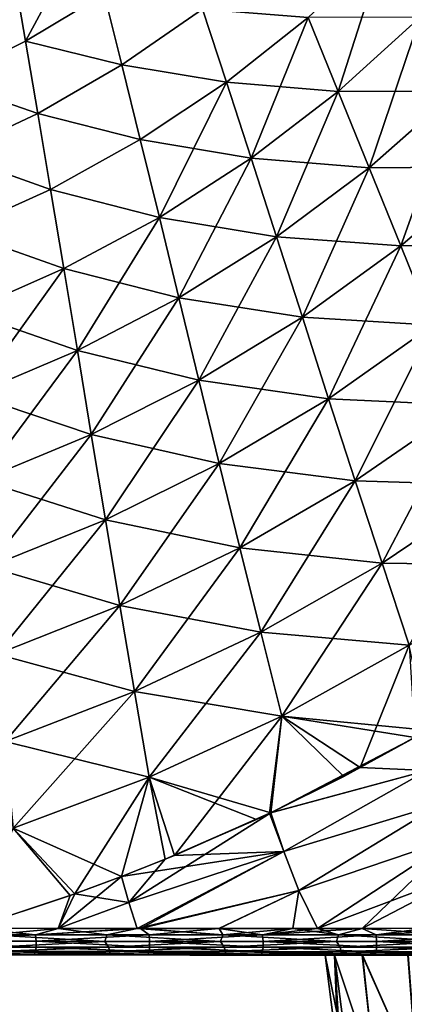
# Model space of a CAD drawing. Header units: metres. Extents: x -155 to 25, y -152 to 27.
# Tile 94 of 124: x -26 to -19, y -108 to -90. Entities that reach past the tile are written whole.
import ezdxf

# ---------------------------------------------------------------- set-up
doc = ezdxf.new("R2010")
doc.units = ezdxf.units.M
doc.layers.add('solid_12_401_052_XXX', color=7, linetype='CONTINUOUS')

msp = doc.modelspace()

# ---------------------------------------------------------------- linework, layer by layer
at = {"layer": 'solid_12_401_052_XXX'}
for points in [[(-26.153503, -90.334969, 16.699936), (-24.992615, -88.176292, 15.679651), (-26.373281, -89.04982, 15.660057)], [(-26.373262, -89.049866, -15.656529), (-24.992613, -88.176361, -15.676119), (-26.153252, -90.334892, -16.696411)], [(-26.153503, -90.334969, 16.699936), (-24.673981, -89.443642, 16.720596), (-24.992615, -88.176292, 15.679651)], [(-24.992613, -88.176361, -15.676119), (-24.673765, -89.443573, -16.717066), (-26.153252, -90.334892, -16.696411)], [(-20.835688, -89.886864, -18.491779), (-19.39435, -88.53334, -18.514198), (-20.268278, -91.281342, -19.178766)], [(-19.39435, -88.53334, -18.514198), (-18.729336, -89.88385, -19.204287), (-20.268278, -91.281342, -19.178766)], [(-27.678875, -91.090172, 16.680666), (-26.153503, -90.334969, 16.699936), (-26.373281, -89.04982, 15.660057)], [(-26.373262, -89.049866, -15.656529), (-26.153252, -90.334892, -16.696411), (-27.678585, -91.090103, -16.677147)], [(-24.340488, -90.78363, 17.643534), (-24.673981, -89.443642, 16.720596), (-26.153503, -90.334969, 16.699936)], [(-26.153252, -90.334892, -16.696411), (-24.673765, -89.443573, -16.717066), (-24.340298, -90.783592, -17.640001)], [(-24.340488, -90.78363, 17.643534), (-22.824018, -89.731651, 17.666504), (-24.673981, -89.443642, 16.720596)], [(-24.673765, -89.443573, -16.717066), (-22.823862, -89.731621, -17.662968), (-24.340298, -90.783592, -17.640001)], [(-22.373325, -91.108047, 18.470766), (-22.824018, -89.731651, 17.666504), (-24.340488, -90.78363, 17.643534)], [(-24.340298, -90.783592, -17.640001), (-22.823862, -89.731621, -17.662968), (-22.37335, -91.108162, -18.467224)], [(-22.373325, -91.108047, 18.470766), (-20.835651, -89.886719, 18.495327), (-22.824018, -89.731651, 17.666504)], [(-22.823862, -89.731621, -17.662968), (-20.835688, -89.886864, -18.491779), (-22.37335, -91.108162, -18.467224)], [(-22.37335, -91.108162, -18.467224), (-20.835688, -89.886864, -18.491779), (-21.908606, -92.541168, -19.150421)], [(-20.268198, -91.281158, 19.18232), (-20.835651, -89.886719, 18.495327), (-22.373325, -91.108047, 18.470766)], [(-20.835688, -89.886864, -18.491779), (-20.268278, -91.281342, -19.178766), (-21.908606, -92.541168, -19.150421)], [(-20.268198, -91.281158, 19.18232), (-18.729252, -89.883629, 19.207846), (-20.835651, -89.886719, 18.495327)], [(-20.268278, -91.281342, -19.178766), (-18.729336, -89.88385, -19.204287), (-19.686924, -92.719727, -19.752466)], [(-18.048786, -91.276329, 19.785606), (-18.729252, -89.883629, 19.207846), (-20.268198, -91.281158, 19.18232)], [(-18.729336, -89.88385, -19.204287), (-18.04883, -91.276505, -19.782043), (-19.686924, -92.719727, -19.752466)], [(-25.922987, -91.696175, 17.620487), (-26.153503, -90.334969, 16.699936), (-27.678875, -91.090172, 16.680666)], [(-27.678585, -91.090103, -16.677147), (-26.153252, -90.334892, -16.696411), (-25.92276, -91.696121, -17.616961)], [(-25.922987, -91.696175, 17.620487), (-24.340488, -90.78363, 17.643534), (-26.153503, -90.334969, 16.699936)], [(-26.153252, -90.334892, -16.696411), (-24.340298, -90.783592, -17.640001), (-25.92276, -91.696121, -17.616961)], [(-23.993874, -92.190315, 18.444691), (-24.340488, -90.78363, 17.643534), (-25.922987, -91.696175, 17.620487)], [(-25.92276, -91.696121, -17.616961), (-24.340298, -90.783592, -17.640001), (-23.993881, -92.190407, -18.441153)], [(-23.993874, -92.190315, 18.444691), (-22.373325, -91.108047, 18.470766), (-24.340488, -90.78363, 17.643534)], [(-24.340298, -90.783592, -17.640001), (-22.37335, -91.108162, -18.467224), (-23.993881, -92.190407, -18.441153)], [(-27.551542, -92.466667, 17.598112), (-25.922987, -91.696175, 17.620487), (-27.678875, -91.090172, 16.680666)], [(-27.678585, -91.090103, -16.677147), (-25.92276, -91.696121, -17.616961), (-27.551279, -92.466621, -17.594593)], [(-23.993881, -92.190407, -18.441153), (-22.37335, -91.108162, -18.467224), (-23.635773, -93.656342, -19.119783)], [(-21.908533, -92.541016, 19.153969), (-22.373325, -91.108047, 18.470766), (-23.993874, -92.190315, 18.444691)], [(-22.37335, -91.108162, -18.467224), (-21.908606, -92.541168, -19.150421), (-23.635773, -93.656342, -19.119783)], [(-21.908533, -92.541016, 19.153969), (-20.268198, -91.281158, 19.18232), (-22.373325, -91.108047, 18.470766)], [(-21.908606, -92.541168, -19.150421), (-20.268278, -91.281342, -19.178766), (-21.431747, -94.019958, -19.719402)], [(-19.686893, -92.719574, 19.756023), (-20.268198, -91.281158, 19.18232), (-21.908533, -92.541016, 19.153969)], [(-20.268278, -91.281342, -19.178766), (-19.686924, -92.719727, -19.752466), (-21.431747, -94.019958, -19.719402)], [(-19.686893, -92.719574, 19.756023), (-18.048786, -91.276329, 19.785606), (-20.268198, -91.281158, 19.18232)], [(-19.094069, -94.191368, -20.220366), (-19.686924, -92.719727, -19.752466), (-18.04883, -91.276505, -19.782043)], [(-17.355469, -92.70105, 20.257999), (-18.048786, -91.276329, 19.785606), (-19.686893, -92.719574, 19.756023)], [(-19.094069, -94.191368, -20.220366), (-18.04883, -91.276505, -19.782043), (-17.355516, -92.701241, -20.254433)], [(-25.682852, -93.127251, 18.417727), (-25.922987, -91.696175, 17.620487), (-27.551542, -92.466667, 17.598112)], [(-27.551279, -92.466621, -17.594593), (-25.92276, -91.696121, -17.616961), (-25.682842, -93.127327, -18.414196)], [(-25.682852, -93.127251, 18.417727), (-23.993874, -92.190315, 18.444691), (-25.922987, -91.696175, 17.620487)], [(-25.92276, -91.696121, -17.616961), (-23.993881, -92.190407, -18.441153), (-25.682842, -93.127327, -18.414196)], [(-23.635712, -93.656212, 19.123323), (-23.993874, -92.190315, 18.444691), (-25.682852, -93.127251, 18.417727)], [(-25.682842, -93.127327, -18.414196), (-23.993881, -92.190407, -18.441153), (-23.635773, -93.656342, -19.119783)], [(-23.635712, -93.656212, 19.123323), (-21.908533, -92.541016, 19.153969), (-23.993874, -92.190315, 18.444691)], [(-27.418526, -93.916428, 18.390594), (-25.682852, -93.127251, 18.417727), (-27.551542, -92.466667, 17.598112)], [(-27.551279, -92.466621, -17.594593), (-25.682842, -93.127327, -18.414196), (-27.418495, -93.916489, -18.38707)], [(-23.635773, -93.656342, -19.119783), (-21.908606, -92.541168, -19.150421), (-23.267704, -95.170082, -19.6833)], [(-21.43173, -94.019829, 19.722954), (-21.908533, -92.541016, 19.153969), (-23.635712, -93.656212, 19.123323)], [(-21.908606, -92.541168, -19.150421), (-21.431747, -94.019958, -19.719402), (-23.267704, -95.170082, -19.6833)], [(-21.43173, -94.019829, 19.722954), (-19.686893, -92.719574, 19.756023), (-21.908533, -92.541016, 19.153969)], [(-20.944942, -95.533272, -20.18224), (-21.431747, -94.019958, -19.719402), (-19.686924, -92.719727, -19.752466)], [(-19.094032, -94.191208, 20.223927), (-19.686893, -92.719574, 19.756023), (-21.43173, -94.019829, 19.722954)], [(-20.944942, -95.533272, -20.18224), (-19.686924, -92.719727, -19.752466), (-19.094069, -94.191368, -20.220366)], [(-19.094032, -94.191208, 20.223927), (-17.355469, -92.70105, 20.257999), (-19.686893, -92.719574, 19.756023)], [(-19.094069, -94.191368, -20.220366), (-17.355516, -92.701241, -20.254433), (-18.491638, -95.685638, -20.58914)], [(-16.651482, -94.147713, 20.63122), (-17.355469, -92.70105, 20.257999), (-19.094032, -94.191208, 20.223927)], [(-25.434128, -94.620384, 19.090937), (-25.682852, -93.127251, 18.417727), (-27.418526, -93.916428, 18.390594)], [(-27.418495, -93.916489, -18.38707), (-25.682842, -93.127327, -18.414196), (-25.434174, -94.620491, -19.087402)], [(-25.434128, -94.620384, 19.090937), (-23.635712, -93.656212, 19.123323), (-25.682852, -93.127251, 18.417727)], [(-25.682842, -93.127327, -18.414196), (-23.635773, -93.656342, -19.119783), (-25.434174, -94.620491, -19.087402)], [(-25.434174, -94.620491, -19.087402), (-23.635773, -93.656342, -19.119783), (-25.178057, -96.16362, -19.64463)], [(-23.267706, -95.169975, 19.686844), (-23.635712, -93.656212, 19.123323), (-25.434128, -94.620384, 19.090937)], [(-23.635773, -93.656342, -19.119783), (-23.267704, -95.170082, -19.6833), (-25.178057, -96.16362, -19.64463)], [(-23.267706, -95.169975, 19.686844), (-21.43173, -94.019829, 19.722954), (-23.635712, -93.656212, 19.123323)], [(-27.280296, -95.431282, 19.057486), (-25.434128, -94.620384, 19.090937), (-27.418526, -93.916428, 18.390594)], [(-27.418495, -93.916489, -18.38707), (-25.434174, -94.620491, -19.087402), (-27.280325, -95.431374, -19.053957)], [(-20.944921, -95.533142, 20.185795), (-21.43173, -94.019829, 19.722954), (-23.267706, -95.169975, 19.686844)], [(-22.891523, -96.719696, -20.140434), (-23.267704, -95.170082, -19.6833), (-21.431747, -94.019958, -19.719402)], [(-22.891523, -96.719696, -20.140434), (-21.431747, -94.019958, -19.719402), (-20.944942, -95.533272, -20.18224)], [(-20.944921, -95.533142, 20.185795), (-19.094032, -94.191208, 20.223927), (-21.43173, -94.019829, 19.722954)], [(-20.944942, -95.533272, -20.18224), (-19.094069, -94.191368, -20.220366), (-20.449854, -97.069939, -20.546152)], [(-18.491585, -95.685463, 20.592709), (-19.094032, -94.191208, 20.223927), (-20.944921, -95.533142, 20.185795)], [(-19.094069, -94.191368, -20.220366), (-18.491638, -95.685638, -20.58914), (-20.449854, -97.069939, -20.546152)], [(-18.491585, -95.685463, 20.592709), (-16.651482, -94.147713, 20.63122), (-19.094032, -94.191208, 20.223927)], [(-27.280325, -95.431374, -19.053957), (-25.434174, -94.620491, -19.087402), (-27.137604, -96.99855, -19.604042)], [(-25.17808, -96.163536, 19.648167), (-25.434128, -94.620384, 19.090937), (-27.280296, -95.431282, 19.057486)], [(-25.434174, -94.620491, -19.087402), (-25.178057, -96.16362, -19.64463), (-27.137604, -96.99855, -19.604042)], [(-25.17808, -96.163536, 19.648167), (-23.267706, -95.169975, 19.686844), (-25.434128, -94.620384, 19.090937)], [(-22.891521, -96.719589, 20.143982), (-23.267706, -95.169975, 19.686844), (-25.17808, -96.163536, 19.648167)], [(-24.915976, -97.744087, -20.095358), (-25.178057, -96.16362, -19.64463), (-23.267704, -95.170082, -19.6833)], [(-24.915976, -97.744087, -20.095358), (-23.267704, -95.170082, -19.6833), (-22.891523, -96.719696, -20.140434)], [(-22.891521, -96.719589, 20.143982), (-20.944921, -95.533142, 20.185795), (-23.267706, -95.169975, 19.686844)], [(-27.13765, -96.998482, 19.607573), (-25.17808, -96.163536, 19.648167), (-27.280296, -95.431282, 19.057486)], [(-22.891523, -96.719696, -20.140434), (-20.944942, -95.533272, -20.18224), (-22.508591, -98.293434, -20.499012)], [(-20.44982, -97.069786, 20.549713), (-20.944921, -95.533142, 20.185795), (-22.891521, -96.719589, 20.143982)], [(-20.944942, -95.533272, -20.18224), (-20.449854, -97.069939, -20.546152), (-22.508591, -98.293434, -20.499012)], [(-20.44982, -97.069786, 20.549713), (-18.491585, -95.685463, 20.592709), (-20.944921, -95.533142, 20.185795)], [(-20.449854, -97.069939, -20.546152), (-18.491638, -95.685638, -20.58914), (-19.948229, -98.619324, -20.817322)], [(-17.881571, -97.192276, 20.868057), (-18.491585, -95.685463, 20.592709), (-20.44982, -97.069786, 20.549713)], [(-18.491638, -95.685638, -20.58914), (-17.881622, -97.192459, -20.864485), (-19.948229, -98.619324, -20.817322)], [(-24.915997, -97.743996, 20.098898), (-25.17808, -96.163536, 19.648167), (-27.13765, -96.998482, 19.607573)], [(-26.9914, -98.604607, -20.047632), (-27.137604, -96.99855, -19.604042), (-25.178057, -96.16362, -19.64463)], [(-26.9914, -98.604607, -20.047632), (-25.178057, -96.16362, -19.64463), (-24.915976, -97.744087, -20.095358)], [(-24.915997, -97.743996, 20.098898), (-22.891521, -96.719589, 20.143982), (-25.17808, -96.163536, 19.648167)], [(-22.508579, -98.293312, 20.502563), (-22.891521, -96.719589, 20.143982), (-24.915997, -97.743996, 20.098898)], [(-24.915976, -97.744087, -20.095358), (-22.891523, -96.719696, -20.140434), (-24.648943, -99.34948, -20.448078)], [(-22.891523, -96.719696, -20.140434), (-22.508591, -98.293434, -20.499012), (-24.648943, -99.34948, -20.448078)], [(-22.508579, -98.293312, 20.502563), (-20.44982, -97.069786, 20.549713), (-22.891521, -96.719589, 20.143982)], [(-26.991446, -98.604538, 20.051165), (-24.915997, -97.743996, 20.098898), (-27.13765, -96.998482, 19.607573)], [(-22.508591, -98.293434, -20.499012), (-20.449854, -97.069939, -20.546152), (-22.120363, -99.880074, -20.765745)], [(-19.948195, -98.619171, 20.820887), (-20.44982, -97.069786, 20.549713), (-22.508579, -98.293312, 20.502563)], [(-20.449854, -97.069939, -20.546152), (-19.948229, -98.619324, -20.817322), (-22.120363, -99.880074, -20.765745)], [(-19.948195, -98.619171, 20.820887), (-17.881571, -97.192276, 20.868057), (-20.44982, -97.069786, 20.549713)], [(-19.948229, -98.619324, -20.817322), (-17.881622, -97.192459, -20.864485), (-19.441757, -100.170845, -21.001883)], [(-17.265907, -98.701599, 21.055616), (-17.881571, -97.192276, 20.868057), (-19.948195, -98.619171, 20.820887)], [(-17.881622, -97.192459, -20.864485), (-17.265942, -98.701775, -21.052038), (-19.441757, -100.170845, -21.001883)], [(-24.648956, -99.34938, 20.451624), (-24.915997, -97.743996, 20.098898), (-26.991446, -98.604538, 20.051165)], [(-26.9914, -98.604607, -20.047632), (-24.915976, -97.744087, -20.095358), (-26.842329, -100.236458, -20.393965)], [(-24.915976, -97.744087, -20.095358), (-24.648943, -99.34948, -20.448078), (-26.842329, -100.236458, -20.393965)], [(-24.648956, -99.34938, 20.451624), (-22.508579, -98.293312, 20.502563), (-24.915997, -97.743996, 20.098898)], [(-22.120352, -99.879951, 20.769302), (-22.508579, -98.293312, 20.502563), (-24.648956, -99.34938, 20.451624)], [(-24.648943, -99.34948, -20.448078), (-22.508591, -98.293434, -20.499012), (-24.378067, -100.967979, -20.710089)], [(-22.508591, -98.293434, -20.499012), (-22.120363, -99.880074, -20.765745), (-24.378067, -100.967979, -20.710089)], [(-22.120352, -99.879951, 20.769302), (-19.948195, -98.619171, 20.820887), (-22.508579, -98.293312, 20.502563)], [(-26.842373, -100.236382, 20.397501), (-24.648956, -99.34938, 20.451624), (-26.991446, -98.604538, 20.051165)], [(-22.120363, -99.880074, -20.765745), (-19.948229, -98.619324, -20.817322), (-21.728252, -101.468468, -20.947302)], [(-19.44174, -100.1707, 21.005451), (-19.948195, -98.619171, 20.820887), (-22.120352, -99.879951, 20.769302)], [(-19.948229, -98.619324, -20.817322), (-19.441757, -100.170845, -21.001883), (-21.728252, -101.468468, -20.947302)], [(-19.44174, -100.1707, 21.005451), (-17.265907, -98.701599, 21.055616), (-19.948195, -98.619171, 20.820887)], [(-19.441757, -100.170845, -21.001883), (-17.265942, -98.701775, -21.052038), (-18.932507, -101.714699, -21.106094)], [(-16.647001, -100.204277, 21.161097), (-17.265907, -98.701599, 21.055616), (-19.44174, -100.1707, 21.005451)], [(-24.378082, -100.967873, 20.713638), (-24.648956, -99.34938, 20.451624), (-26.842373, -100.236382, 20.397501)], [(-26.842329, -100.236458, -20.393965), (-24.648943, -99.34948, -20.448078), (-26.691095, -101.88163, -20.65097)], [(-24.648943, -99.34948, -20.448078), (-24.378067, -100.967979, -20.710089), (-26.691095, -101.88163, -20.65097)], [(-24.378082, -100.967873, 20.713638), (-22.120352, -99.879951, 20.769302), (-24.648956, -99.34938, 20.451624)], [(-21.728254, -101.468346, 20.950863), (-22.120352, -99.879951, 20.769302), (-24.378082, -100.967873, 20.713638)], [(-24.378067, -100.967979, -20.710089), (-22.120363, -99.880074, -20.765745), (-24.104433, -102.58783, -20.888636)], [(-22.120363, -99.880074, -20.765745), (-21.728252, -101.468468, -20.947302), (-24.104433, -102.58783, -20.888636)], [(-21.728254, -101.468346, 20.950863), (-19.44174, -100.1707, 21.005451), (-22.120352, -99.879951, 20.769302)], [(-26.691139, -101.881546, 20.65451), (-24.378082, -100.967873, 20.713638), (-26.842373, -100.236382, 20.397501)], [(-18.932529, -101.714577, 21.109667), (-19.44174, -100.1707, 21.005451), (-21.728254, -101.468346, 20.950863)], [(-21.728252, -101.468468, -20.947302), (-19.441757, -100.170845, -21.001883), (-21.333952, -103.048126, -21.05052)], [(-19.441757, -100.170845, -21.001883), (-18.932507, -101.714699, -21.106094), (-21.333952, -103.048126, -21.05052)], [(-18.932529, -101.714577, 21.109667), (-16.647001, -100.204277, 21.161097), (-19.44174, -100.1707, 21.005451)], [(-24.104458, -102.587723, 20.892189), (-24.378082, -100.967873, 20.713638), (-26.691139, -101.881546, 20.65451)], [(-26.691095, -101.88163, -20.65097), (-24.378067, -100.967979, -20.710089), (-26.538403, -103.527725, -20.826519)], [(-24.378067, -100.967979, -20.710089), (-24.104433, -102.58783, -20.888636), (-26.538403, -103.527725, -20.826519)], [(-24.104458, -102.587723, 20.892189), (-21.728254, -101.468346, 20.950863), (-24.378082, -100.967873, 20.713638)], [(-21.333986, -103.048019, 21.054085), (-21.728254, -101.468346, 20.950863), (-24.104458, -102.587723, 20.892189)], [(-24.104433, -102.58783, -20.888636), (-21.728252, -101.468468, -20.947302), (-23.829306, -104.197792, -20.991161)], [(-21.728252, -101.468468, -20.947302), (-21.333952, -103.048126, -21.05052), (-23.829306, -104.197792, -20.991161)], [(-21.333986, -103.048019, 21.054085), (-18.932529, -101.714577, 21.109667), (-21.728254, -101.468346, 20.950863)], [(-18.600487, -103.316216, 21.132744), (-18.932529, -101.714577, 21.109667), (-21.333986, -103.048019, 21.054085)], [(-19.854832, -104.019485, -21.105888), (-21.333952, -103.048126, -21.05052), (-18.932507, -101.714699, -21.106094)], [(-18.827959, -103.448555, -21.127895), (-19.854832, -104.019485, -21.105888), (-18.932507, -101.714699, -21.106094)], [(-26.538452, -103.527641, 20.830063), (-24.104458, -102.587723, 20.892189), (-26.691139, -101.881546, 20.65451)], [(-23.829353, -104.197693, 20.994719), (-24.104458, -102.587723, 20.892189), (-26.538452, -103.527641, 20.830063)], [(-26.538403, -103.527725, -20.826519), (-24.104433, -102.58783, -20.888636), (-26.385031, -105.162704, -20.92869)], [(-24.104433, -102.58783, -20.888636), (-23.829306, -104.197792, -20.991161), (-26.385031, -105.162704, -20.92869)], [(-23.829353, -104.197693, 20.994719), (-21.333986, -103.048019, 21.054085), (-24.104458, -102.587723, 20.892189)], [(-21.539621, -104.868965, 21.06941), (-21.333986, -103.048019, 21.054085), (-23.829353, -104.197693, 20.994719)], [(-23.351358, -105.673706, -21.02969), (-23.829306, -104.197792, -20.991161), (-21.333952, -103.048126, -21.05052)], [(-21.562584, -104.879906, -21.068911), (-23.351358, -105.673706, -21.02969), (-21.333952, -103.048126, -21.05052)], [(-21.541483, -104.869911, -21.06937), (-21.562584, -104.879906, -21.068911), (-21.333952, -103.048126, -21.05052)], [(-19.854832, -104.019485, -21.105888), (-21.541483, -104.869911, -21.06937), (-21.333952, -103.048126, -21.05052)], [(-21.539621, -104.868965, 21.06941), (-20.166636, -104.184486, 21.099173), (-21.333986, -103.048019, 21.054085)], [(-18.82975, -103.449577, 21.127857), (-18.600487, -103.316216, 21.132744), (-21.333986, -103.048019, 21.054085)], [(-20.166636, -104.184486, 21.099173), (-18.82975, -103.449577, 21.127857), (-21.333986, -103.048019, 21.054085)], [(-21.539621, -104.868965, 21.06941), (-18.82975, -103.449577, 21.127857), (-20.166636, -104.184486, 21.099173)], [(-18.596621, -104.071327, 21.130922), (-18.82975, -103.449577, 21.127857), (-21.539621, -104.868965, 21.06941)], [(-18.596498, -104.071251, -21.130926), (-19.854832, -104.019485, -21.105888), (-18.827959, -103.448555, -21.127895)], [(-26.38509, -105.162621, 20.932238), (-23.829353, -104.197693, 20.994719), (-26.538452, -103.527641, 20.830063)], [(-18.596498, -104.071251, -21.130926), (-21.541483, -104.869911, -21.06937), (-19.854832, -104.019485, -21.105888)], [(-24.347164, -106.071899, 21.007648), (-23.829353, -104.197693, 20.994719), (-26.38509, -105.162621, 20.932238)], [(-25.224533, -106.398323, -20.988108), (-26.385031, -105.162704, -20.92869), (-23.829306, -104.197792, -20.991161)], [(-24.346149, -106.071472, -21.007671), (-25.224533, -106.398323, -20.988108), (-23.829306, -104.197792, -20.991161)], [(-24.347164, -106.071899, 21.007648), (-23.526058, -105.745758, 21.025835), (-23.829353, -104.197693, 20.994719)], [(-23.351358, -105.673706, -21.02969), (-24.346149, -106.071472, -21.007671), (-23.829306, -104.197792, -20.991161)], [(-21.809452, -104.995689, 21.063526), (-21.539621, -104.868965, 21.06941), (-23.829353, -104.197693, 20.994719)], [(-23.526058, -105.745758, 21.025835), (-21.809452, -104.995689, 21.063526), (-23.829353, -104.197693, 20.994719)], [(-21.294939, -105.598282, -21.073376), (-21.541483, -104.869911, -21.06937), (-18.596498, -104.071251, -21.130926)], [(-18.596621, -104.071327, 21.130922), (-21.539621, -104.868965, 21.06941), (-21.295097, -105.598351, 21.073374)], [(-18.333115, -104.699982, 21.132782), (-18.596621, -104.071327, 21.130922), (-21.295097, -105.598351, 21.073374)], [(-21.294939, -105.598282, -21.073376), (-18.596498, -104.071251, -21.130926), (-18.333, -104.699883, -21.132786)], [(-18.333115, -104.699982, 21.132782), (-21.295097, -105.598351, 21.073374), (-21.011366, -106.333145, 21.076853)], [(-21.011219, -106.333054, -21.076857), (-21.294939, -105.598282, -21.073376), (-18.333, -104.699883, -21.132786)], [(-18.027859, -105.322929, 21.13645), (-18.333115, -104.699982, 21.132782), (-21.011366, -106.333145, 21.076853)], [(-21.011219, -106.333054, -21.076857), (-18.333, -104.699883, -21.132786), (-18.027758, -105.322807, -21.136452)], [(-24.209667, -106.560364, 21.010759), (-21.539621, -104.868965, 21.06941), (-23.526058, -105.745758, 21.025835)], [(-21.295097, -105.598351, 21.073374), (-21.539621, -104.868965, 21.06941), (-24.209667, -106.560364, 21.010759)], [(-23.526058, -105.745758, 21.025835), (-21.539621, -104.868965, 21.06941), (-21.809452, -104.995689, 21.063526)], [(-21.294939, -105.598282, -21.073376), (-23.351358, -105.673706, -21.02969), (-21.562584, -104.879906, -21.068911)], [(-21.294939, -105.598282, -21.073376), (-21.562584, -104.879906, -21.068911), (-21.541483, -104.869911, -21.06937)], [(-25.316536, -106.431328, 20.986053), (-26.38509, -105.162621, 20.932238), (-27.170853, -107.045357, 20.94385)], [(-25.224533, -106.398323, -20.988108), (-27.170675, -107.045219, -20.943853), (-26.385031, -105.162704, -20.92869)], [(-25.316536, -106.431328, 20.986053), (-24.347164, -106.071899, 21.007648), (-26.38509, -105.162621, 20.932238)], [(-18.027859, -105.322929, 21.13645), (-21.011366, -106.333145, 21.076853), (-20.65803, -107.048981, 21.084566)], [(-21.011219, -106.333054, -21.076857), (-18.027758, -105.322807, -21.136452), (-20.657875, -107.048843, -21.084568)], [(-18.027859, -105.322929, 21.13645), (-20.65803, -107.048981, 21.084566), (-19.819059, -107.049141, 21.102957)], [(-17.670341, -105.928635, -21.143978), (-20.657875, -107.048843, -21.084568), (-18.027758, -105.322807, -21.136452)], [(-17.670427, -105.92878, 21.143978), (-18.027859, -105.322929, 21.13645), (-19.819059, -107.049141, 21.102957)], [(-21.294939, -105.598282, -21.073376), (-24.346149, -106.071472, -21.007671), (-23.351358, -105.673706, -21.02969)], [(-24.209509, -106.560226, -21.010763), (-24.346149, -106.071472, -21.007671), (-21.294939, -105.598282, -21.073376)], [(-21.295097, -105.598351, 21.073374), (-24.209667, -106.560364, 21.010759), (-24.053247, -107.049515, 21.013254)], [(-24.209509, -106.560226, -21.010763), (-21.294939, -105.598282, -21.073376), (-24.053135, -107.049377, -21.013256)], [(-21.295097, -105.598351, 21.073374), (-24.053247, -107.049515, 21.013254), (-23.989609, -107.0495, 21.014591)], [(-21.011219, -106.333054, -21.076857), (-24.053135, -107.049377, -21.013256), (-21.294939, -105.598282, -21.073376)], [(-21.011366, -106.333145, 21.076853), (-21.295097, -105.598351, 21.073374), (-23.989609, -107.0495, 21.014591)], [(-24.209667, -106.560364, 21.010759), (-23.526058, -105.745758, 21.025835), (-24.347164, -106.071899, 21.007648)], [(-25.316536, -106.431328, 20.986053), (-25.538624, -107.050972, 20.98139), (-24.347164, -106.071899, 21.007648)], [(-24.209667, -106.560364, 21.010759), (-24.347164, -106.071899, 21.007648), (-25.538624, -107.050972, 20.98139)], [(-24.209509, -106.560226, -21.010763), (-25.224533, -106.398323, -20.988108), (-24.346149, -106.071472, -21.007671)], [(-17.670341, -105.928635, -21.143978), (-19.821747, -107.049011, -21.102898), (-20.657875, -107.048843, -21.084568)], [(-17.670341, -105.928635, -21.143978), (-18.600266, -107.046288, -21.130781), (-19.821747, -107.049011, -21.102898)], [(-17.670427, -105.92878, 21.143978), (-19.819059, -107.049141, 21.102957), (-18.597157, -107.046417, 21.130856)], [(-25.316536, -106.431328, 20.986053), (-27.170853, -107.045357, 20.94385), (-25.538624, -107.050972, 20.98139)], [(-25.224533, -106.398323, -20.988108), (-25.539129, -107.050827, -20.981379), (-27.170675, -107.045219, -20.943853)], [(-24.209509, -106.560226, -21.010763), (-25.539129, -107.050827, -20.981379), (-25.224533, -106.398323, -20.988108)], [(-21.011219, -106.333054, -21.076857), (-23.99074, -107.049355, -21.014568), (-24.053135, -107.049377, -21.013256)], [(-21.011219, -106.333054, -21.076857), (-22.514637, -107.050858, -21.045303), (-23.99074, -107.049355, -21.014568)], [(-21.011366, -106.333145, 21.076853), (-23.989609, -107.0495, 21.014591), (-22.512926, -107.050995, 21.045338)], [(-21.011219, -106.333054, -21.076857), (-21.1257, -107.048737, -21.074522), (-22.514637, -107.050858, -21.045303)], [(-21.011366, -106.333145, 21.076853), (-22.512926, -107.050995, 21.045338), (-21.123472, -107.048866, 21.07457)], [(-21.011219, -106.333054, -21.076857), (-20.657875, -107.048843, -21.084568), (-21.1257, -107.048737, -21.074522)], [(-21.011366, -106.333145, 21.076853), (-21.123472, -107.048866, 21.07457), (-20.65803, -107.048981, 21.084566)], [(-24.209509, -106.560226, -21.010763), (-24.053135, -107.049377, -21.013256), (-25.539129, -107.050827, -20.981379)], [(-24.209667, -106.560364, 21.010759), (-25.538624, -107.050972, 20.98139), (-24.053247, -107.049515, 21.013254)], [(-25.967325, -107.169151, -20.956654), (-28.105112, -107.16539, -20.907106), (-27.170675, -107.045219, -20.943853)], [(-28.091461, -107.281586, -20.862955), (-28.105112, -107.16539, -20.907106), (-25.967325, -107.169151, -20.956654)], [(-25.954697, -107.291862, -20.908104), (-28.091461, -107.281586, -20.862955), (-25.967325, -107.169151, -20.956654)], [(-25.538624, -107.050972, 20.98139), (-27.170853, -107.045357, 20.94385), (-26.804157, -107.167885, 20.937681)], [(-25.967325, -107.169151, -20.956654), (-27.170675, -107.045219, -20.943853), (-25.539129, -107.050827, -20.981379)], [(-26.847673, -107.290764, 20.88801), (-24.664675, -107.293312, 20.936169), (-26.804157, -107.167885, 20.937681)], [(-25.538624, -107.050972, 20.98139), (-26.804157, -107.167885, 20.937681), (-24.622816, -107.170898, 20.986004)], [(-24.664675, -107.293312, 20.936169), (-24.622816, -107.170898, 20.986004), (-26.804157, -107.167885, 20.937681)], [(-25.967325, -107.169151, -20.956654), (-24.053135, -107.049377, -21.013256), (-23.99074, -107.049355, -21.014568)], [(-23.829958, -107.171288, -21.002893), (-25.967325, -107.169151, -20.956654), (-23.99074, -107.049355, -21.014568)], [(-25.967325, -107.169151, -20.956654), (-25.539129, -107.050827, -20.981379), (-24.053135, -107.049377, -21.013256)], [(-25.954697, -107.291862, -20.908104), (-25.967325, -107.169151, -20.956654), (-23.829958, -107.171288, -21.002893)], [(-23.818518, -107.293732, -20.954206), (-25.954697, -107.291862, -20.908104), (-23.829958, -107.171288, -21.002893)], [(-24.053247, -107.049515, 21.013254), (-25.538624, -107.050972, 20.98139), (-24.622816, -107.170898, 20.986004)], [(-24.664675, -107.293312, 20.936169), (-22.482767, -107.294243, 20.982904), (-24.622816, -107.170898, 20.986004)], [(-24.053247, -107.049515, 21.013254), (-24.622816, -107.170898, 20.986004), (-22.442383, -107.171661, 21.032551)], [(-22.482767, -107.294243, 20.982904), (-22.442383, -107.171661, 21.032551), (-24.622816, -107.170898, 20.986004)], [(-23.989609, -107.0495, 21.014591), (-24.053247, -107.049515, 21.013254), (-22.442383, -107.171661, 21.032551)], [(-23.829958, -107.171288, -21.002893), (-23.99074, -107.049355, -21.014568), (-22.514637, -107.050858, -21.045303)], [(-22.512926, -107.050995, 21.045338), (-23.989609, -107.0495, 21.014591), (-22.442383, -107.171661, 21.032551)], [(-21.693966, -107.171394, -21.048729), (-23.829958, -107.171288, -21.002893), (-22.514637, -107.050858, -21.045303)], [(-23.818518, -107.293732, -20.954206), (-23.829958, -107.171288, -21.002893), (-21.693966, -107.171394, -21.048729)], [(-21.684233, -107.294151, -21.000284), (-23.818518, -107.293732, -20.954206), (-21.693966, -107.171394, -21.048729)], [(-21.693966, -107.171394, -21.048729), (-22.514637, -107.050858, -21.045303), (-21.1257, -107.048737, -21.074522)], [(-21.123472, -107.048866, 21.07457), (-22.512926, -107.050995, 21.045338), (-22.442383, -107.171661, 21.032551)], [(-22.482767, -107.294243, 20.982904), (-20.300785, -107.293976, 21.031082), (-22.442383, -107.171661, 21.032551)], [(-21.123472, -107.048866, 21.07457), (-22.442383, -107.171661, 21.032551), (-20.262049, -107.170784, 21.080303)], [(-20.300785, -107.293976, 21.031082), (-20.262049, -107.170784, 21.080303), (-22.442383, -107.171661, 21.032551)], [(-21.693966, -107.171394, -21.048729), (-21.1257, -107.048737, -21.074522), (-20.657875, -107.048843, -21.084568)], [(-21.693966, -107.171394, -21.048729), (-20.657875, -107.048843, -21.084568), (-19.821747, -107.049011, -21.102898)], [(-19.556921, -107.170128, -21.096251), (-21.693966, -107.171394, -21.048729), (-19.821747, -107.049011, -21.102898)], [(-21.684233, -107.294151, -21.000284), (-21.693966, -107.171394, -21.048729), (-19.556921, -107.170128, -21.096251)], [(-19.547949, -107.293571, -21.048267), (-21.684233, -107.294151, -21.000284), (-19.556921, -107.170128, -21.096251)], [(-20.65803, -107.048981, 21.084566), (-21.123472, -107.048866, 21.07457), (-20.262049, -107.170784, 21.080303)], [(-19.819059, -107.049141, 21.102957), (-20.65803, -107.048981, 21.084566), (-20.262049, -107.170784, 21.080303)], [(-20.300785, -107.293976, 21.031082), (-18.115023, -107.292931, 21.082069), (-20.262049, -107.170784, 21.080303)], [(-19.819059, -107.049141, 21.102957), (-20.262049, -107.170784, 21.080303), (-18.079439, -107.168861, 21.130779)], [(-18.115023, -107.292931, 21.082069), (-18.079439, -107.168861, 21.130779), (-20.262049, -107.170784, 21.080303)], [(-19.556921, -107.170128, -21.096251), (-19.821747, -107.049011, -21.102898), (-18.600266, -107.046288, -21.130781)], [(-18.597157, -107.046417, 21.130856), (-19.819059, -107.049141, 21.102957), (-18.079439, -107.168861, 21.130779)], [(-19.556921, -107.170128, -21.096251), (-18.600266, -107.046288, -21.130781), (-17.45294, -107.045761, -21.15851)], [(-17.417675, -107.16803, -21.146795), (-19.556921, -107.170128, -21.096251), (-17.45294, -107.045761, -21.15851)], [(-19.547949, -107.293571, -21.048267), (-19.556921, -107.170128, -21.096251), (-17.417675, -107.16803, -21.146795)], [(-17.408167, -107.292366, -21.099289), (-19.547949, -107.293571, -21.048267), (-17.417675, -107.16803, -21.146795)], [(-25.955515, -107.401237, -20.825504), (-28.091475, -107.400024, -20.775433), (-28.089951, -107.371941, -20.801395)], [(-25.955515, -107.401237, -20.825504), (-28.091461, -107.281586, -20.862955), (-25.954697, -107.291862, -20.908104)], [(-25.955515, -107.401237, -20.825504), (-28.089951, -107.371941, -20.801395), (-28.091461, -107.281586, -20.862955)], [(-26.77042, -107.400513, 20.80723), (-24.664675, -107.293312, 20.936169), (-26.847673, -107.290764, 20.88801)], [(-26.77042, -107.400513, 20.80723), (-24.591715, -107.402466, 20.855146), (-24.664675, -107.293312, 20.936169)], [(-23.819439, -107.402824, -20.871571), (-25.955515, -107.401237, -20.825504), (-25.954697, -107.291862, -20.908104)], [(-23.819439, -107.402824, -20.871571), (-25.954697, -107.291862, -20.908104), (-23.818518, -107.293732, -20.954206)], [(-24.591715, -107.402466, 20.855146), (-22.482767, -107.294243, 20.982904), (-24.664675, -107.293312, 20.936169)], [(-24.591715, -107.402466, 20.855146), (-22.414085, -107.403503, 20.901781), (-22.482767, -107.294243, 20.982904)], [(-21.685287, -107.40358, -20.917631), (-23.819439, -107.402824, -20.871571), (-23.818518, -107.293732, -20.954206)], [(-21.685287, -107.40358, -20.917631), (-23.818518, -107.293732, -20.954206), (-21.684233, -107.294151, -21.000284)], [(-22.414085, -107.403503, 20.901781), (-20.300785, -107.293976, 21.031082), (-22.482767, -107.294243, 20.982904)], [(-22.414085, -107.403503, 20.901781), (-20.236053, -107.403854, 20.949945), (-20.300785, -107.293976, 21.031082)], [(-19.54875, -107.403755, -20.965639), (-21.685287, -107.40358, -20.917631), (-21.684233, -107.294151, -21.000284)], [(-19.54875, -107.403755, -20.965639), (-21.684233, -107.294151, -21.000284), (-19.547949, -107.293571, -21.048267)], [(-20.236053, -107.403854, 20.949945), (-18.115023, -107.292931, 21.082069), (-20.300785, -107.293976, 21.031082)], [(-20.236053, -107.403854, 20.949945), (-18.053705, -107.403725, 21.001009), (-18.115023, -107.292931, 21.082069)], [(-17.408344, -107.403511, -21.016762), (-19.54875, -107.403755, -20.965639), (-19.547949, -107.293571, -21.048267)], [(-17.408344, -107.403511, -21.016762), (-19.547949, -107.293571, -21.048267), (-17.408167, -107.292366, -21.099289)], [(-25.993498, -107.532745, -20.592657), (-28.131252, -107.531708, -20.541904), (-28.112743, -107.51664, -20.591787)], [(-27.093969, -107.547188, -20.442192), (-28.131252, -107.531708, -20.541904), (-25.993498, -107.532745, -20.592657)], [(-25.993498, -107.532745, -20.592657), (-28.112743, -107.51664, -20.591787), (-28.100677, -107.482376, -20.666409)], [(-25.963829, -107.483856, -20.716002), (-28.100677, -107.482376, -20.666409), (-28.095346, -107.438568, -20.731932)], [(-25.993498, -107.532745, -20.592657), (-28.100677, -107.482376, -20.666409), (-25.963829, -107.483856, -20.716002)], [(-25.963829, -107.483856, -20.716002), (-28.095346, -107.438568, -20.731932), (-28.091475, -107.400024, -20.775433)], [(-25.963829, -107.483856, -20.716002), (-28.091475, -107.400024, -20.775433), (-25.955515, -107.401237, -20.825504)], [(-25.721294, -107.547928, -20.473658), (-27.093969, -107.547188, -20.442192), (-25.993498, -107.532745, -20.592657)], [(-26.709124, -107.547531, 20.452196), (-27.093969, -107.547188, -20.442192), (-25.721294, -107.547928, -20.473658)], [(-26.743021, -107.483398, 20.698463), (-24.591715, -107.402466, 20.855146), (-26.77042, -107.400513, 20.80723)], [(-26.745611, -107.532417, 20.575603), (-24.567329, -107.533669, 20.623898), (-26.743021, -107.483398, 20.698463)], [(-26.709124, -107.547531, 20.452196), (-24.567329, -107.533669, 20.623898), (-26.745611, -107.532417, 20.575603)], [(-26.743021, -107.483398, 20.698463), (-24.565521, -107.484909, 20.746473), (-24.591715, -107.402466, 20.855146)], [(-24.567329, -107.533669, 20.623898), (-24.565521, -107.484909, 20.746473), (-26.743021, -107.483398, 20.698463)], [(-26.709124, -107.547531, 20.452196), (-24.549025, -107.548698, 20.501289), (-24.567329, -107.533669, 20.623898)], [(-26.709124, -107.547531, 20.452196), (-25.721294, -107.547928, -20.473658), (-24.549025, -107.548698, 20.501289)], [(-23.854509, -107.533951, -20.638981), (-25.993498, -107.532745, -20.592657), (-25.963829, -107.483856, -20.716002)], [(-25.721294, -107.547928, -20.473658), (-25.993498, -107.532745, -20.592657), (-23.854509, -107.533951, -20.638981)], [(-23.82704, -107.485214, -20.762136), (-25.963829, -107.483856, -20.716002), (-25.955515, -107.401237, -20.825504)], [(-23.854509, -107.533951, -20.638981), (-25.963829, -107.483856, -20.716002), (-23.82704, -107.485214, -20.762136)], [(-23.82704, -107.485214, -20.762136), (-25.955515, -107.401237, -20.825504), (-23.819439, -107.402824, -20.871571)], [(-24.377644, -107.54866, -20.504238), (-25.721294, -107.547928, -20.473658), (-23.854509, -107.533951, -20.638981)], [(-24.549025, -107.548698, 20.501289), (-25.721294, -107.547928, -20.473658), (-24.377644, -107.54866, -20.504238)], [(-24.565521, -107.484909, 20.746473), (-22.414085, -107.403503, 20.901781), (-24.591715, -107.402466, 20.855146)], [(-24.567329, -107.533669, 20.623898), (-22.389181, -107.534851, 20.670187), (-24.565521, -107.484909, 20.746473)], [(-22.459646, -107.549835, 20.547731), (-22.389181, -107.534851, 20.670187), (-24.567329, -107.533669, 20.623898)], [(-24.549025, -107.548698, 20.501289), (-22.459646, -107.549835, 20.547731), (-24.567329, -107.533669, 20.623898)], [(-24.565521, -107.484909, 20.746473), (-22.38875, -107.486038, 20.792929), (-22.414085, -107.403503, 20.901781)], [(-22.389181, -107.534851, 20.670187), (-22.38875, -107.486038, 20.792929), (-24.565521, -107.484909, 20.746473)], [(-24.549025, -107.548698, 20.501289), (-24.377644, -107.54866, -20.504238), (-23.063021, -107.54937, -20.533934)], [(-24.549025, -107.548698, 20.501289), (-23.063021, -107.54937, -20.533934), (-22.459646, -107.549835, 20.547731)], [(-23.063021, -107.54937, -20.533934), (-24.377644, -107.54866, -20.504238), (-23.854509, -107.533951, -20.638981)], [(-21.716082, -107.53508, -20.684566), (-23.854509, -107.533951, -20.638981), (-23.82704, -107.485214, -20.762136)], [(-23.063021, -107.54937, -20.533934), (-23.854509, -107.533951, -20.638981), (-21.716082, -107.53508, -20.684566)], [(-21.691698, -107.486221, -20.807976), (-23.82704, -107.485214, -20.762136), (-23.819439, -107.402824, -20.871571)], [(-21.716082, -107.53508, -20.684566), (-23.82704, -107.485214, -20.762136), (-21.691698, -107.486221, -20.807976)], [(-21.691698, -107.486221, -20.807976), (-23.819439, -107.402824, -20.871571), (-21.685287, -107.40358, -20.917631)], [(-21.778454, -107.550064, -20.562279), (-23.063021, -107.54937, -20.533934), (-21.716082, -107.53508, -20.684566)], [(-22.459646, -107.549835, 20.547731), (-23.063021, -107.54937, -20.533934), (-21.778454, -107.550064, -20.562279)], [(-22.459646, -107.549835, 20.547731), (-20.442392, -107.550926, 20.590797), (-22.389181, -107.534851, 20.670187)], [(-22.459646, -107.549835, 20.547731), (-21.778454, -107.550064, -20.562279), (-20.442392, -107.550926, 20.590797)], [(-22.38875, -107.486038, 20.792929), (-20.236053, -107.403854, 20.949945), (-22.414085, -107.403503, 20.901781)], [(-22.389181, -107.534851, 20.670187), (-20.210548, -107.535965, 20.717567), (-22.38875, -107.486038, 20.792929)], [(-20.442392, -107.550926, 20.590797), (-20.210548, -107.535965, 20.717567), (-22.389181, -107.534851, 20.670187)], [(-22.38875, -107.486038, 20.792929), (-20.211441, -107.486885, 20.840759), (-20.236053, -107.403854, 20.949945)], [(-20.210548, -107.535965, 20.717567), (-20.211441, -107.486885, 20.840759), (-22.38875, -107.486038, 20.792929)], [(-20.523903, -107.550743, -20.589287), (-21.778454, -107.550064, -20.562279), (-21.716082, -107.53508, -20.684566)], [(-20.513952, -107.550819, 0.001025), (-21.778454, -107.550064, -20.562279), (-20.523903, -107.550743, -20.589287)], [(-20.513952, -107.550819, 0.001025), (-20.442392, -107.550926, 20.590797), (-21.778454, -107.550064, -20.562279)], [(-19.576332, -107.536156, -20.731741), (-21.716082, -107.53508, -20.684566), (-21.691698, -107.486221, -20.807976)], [(-20.523903, -107.550743, -20.589287), (-21.716082, -107.53508, -20.684566), (-19.576332, -107.536156, -20.731741)], [(-19.554216, -107.486977, -20.855639), (-21.691698, -107.486221, -20.807976), (-21.685287, -107.40358, -20.917631)], [(-19.576332, -107.536156, -20.731741), (-21.691698, -107.486221, -20.807976), (-19.554216, -107.486977, -20.855639)], [(-19.554216, -107.486977, -20.855639), (-21.685287, -107.40358, -20.917631), (-19.54875, -107.403755, -20.965639)], [(-19.297085, -107.551407, -20.616001), (-20.523903, -107.550743, -20.589287), (-19.576332, -107.536156, -20.731741)], [(-19.815708, -107.551178, -5.304404), (-20.523903, -107.550743, -20.589287), (-19.297085, -107.551407, -20.616001)], [(-20.338737, -107.550903, -2.674249), (-20.513952, -107.550819, 0.001025), (-20.523903, -107.550743, -20.589287)], [(-19.815708, -107.551178, -5.304404), (-20.338737, -107.550903, -2.674249), (-20.523903, -107.550743, -20.589287)], [(-20.339178, -107.550919, 2.67093), (-20.442392, -107.550926, 20.590797), (-20.513952, -107.550819, 0.001025)], [(-20.513952, -107.550819, 0.001025), (-20.257732, -109.568985, 0.001012), (-20.038158, -109.890564, 2.530661)], [(-20.339178, -107.550919, 2.67093), (-20.513952, -107.550819, 0.001025), (-20.038158, -109.890564, 2.530661)], [(-20.338737, -107.550903, -2.674249), (-20.257732, -109.568985, 0.001012), (-20.513952, -107.550819, 0.001025)], [(-20.442392, -107.550926, 20.590797), (-18.489902, -107.551979, 20.634289), (-20.210548, -107.535965, 20.717567)], [(-19.818001, -107.551208, 5.295844), (-20.442392, -107.550926, 20.590797), (-20.339178, -107.550919, 2.67093)], [(-18.959229, -107.551682, 7.830749), (-18.489902, -107.551979, 20.634289), (-20.442392, -107.550926, 20.590797)], [(-18.959229, -107.551682, 7.830749), (-20.442392, -107.550926, 20.590797), (-19.818001, -107.551208, 5.295844)], [(-20.339178, -107.550919, 2.67093), (-20.038158, -109.890564, 2.530661), (-19.563086, -109.890564, 5.020404)], [(-19.818001, -107.551208, 5.295844), (-20.339178, -107.550919, 2.67093), (-19.563086, -109.890564, 5.020404)], [(-20.338737, -107.550903, -2.674249), (-20.197437, -109.890564, 0.001009), (-20.257732, -109.568985, 0.001012)], [(-20.038412, -109.890564, -2.528659), (-20.197437, -109.890564, 0.001009), (-20.338737, -107.550903, -2.674249)], [(-19.563587, -109.890564, -5.018449), (-20.338737, -107.550903, -2.674249), (-19.815708, -107.551178, -5.304404)], [(-20.038412, -109.890564, -2.528659), (-20.338737, -107.550903, -2.674249), (-19.563587, -109.890564, -5.018449)], [(-20.211441, -107.486885, 20.840759), (-18.053705, -107.403725, 21.001009), (-20.236053, -107.403854, 20.949945)], [(-20.211441, -107.486885, 20.840759), (-18.030439, -107.487503, 20.891499), (-18.053705, -107.403725, 21.001009)], [(-18.029825, -107.537018, 20.76778), (-18.030439, -107.487503, 20.891499), (-20.211441, -107.486885, 20.840759)], [(-20.210548, -107.535965, 20.717567), (-18.029825, -107.537018, 20.76778), (-20.211441, -107.486885, 20.840759)], [(-18.489902, -107.551979, 20.634289), (-18.029825, -107.537018, 20.76778), (-20.210548, -107.535965, 20.717567)], [(-19.818001, -107.551208, 5.295844), (-19.563086, -109.890564, 5.020404), (-18.779711, -109.890564, 7.430971)], [(-18.959229, -107.551682, 7.830749), (-19.818001, -107.551208, 5.295844), (-18.779711, -109.890564, 7.430971)], [(-18.953789, -107.551636, -7.843955), (-19.815708, -107.551178, -5.304404), (-19.297085, -107.551407, -20.616001)], [(-18.780455, -109.890564, -7.429095), (-19.815708, -107.551178, -5.304404), (-18.953789, -107.551636, -7.843955)], [(-19.563587, -109.890564, -5.018449), (-19.815708, -107.551178, -5.304404), (-18.780455, -109.890564, -7.429095)], [(-17.434849, -107.537178, -20.782112), (-19.576332, -107.536156, -20.731741), (-19.554216, -107.486977, -20.855639)], [(-19.297085, -107.551407, -20.616001), (-19.576332, -107.536156, -20.731741), (-17.434849, -107.537178, -20.782112)], [(-17.413511, -107.487526, -20.906496), (-19.554216, -107.486977, -20.855639), (-19.54875, -107.403755, -20.965639)], [(-17.434849, -107.537178, -20.782112), (-19.554216, -107.486977, -20.855639), (-17.413511, -107.487526, -20.906496)], [(-17.413511, -107.487526, -20.906496), (-19.54875, -107.403755, -20.965639), (-17.408344, -107.403511, -21.016762)], [(-18.095697, -107.552055, -20.643467), (-19.297085, -107.551407, -20.616001), (-17.434849, -107.537178, -20.782112)], [(-18.953789, -107.551636, -7.843955), (-19.297085, -107.551407, -20.616001), (-18.095697, -107.552055, -20.643467)]]:
    msp.add_3dface(points, dxfattribs=at)

doc.saveas('drawing.dxf')
